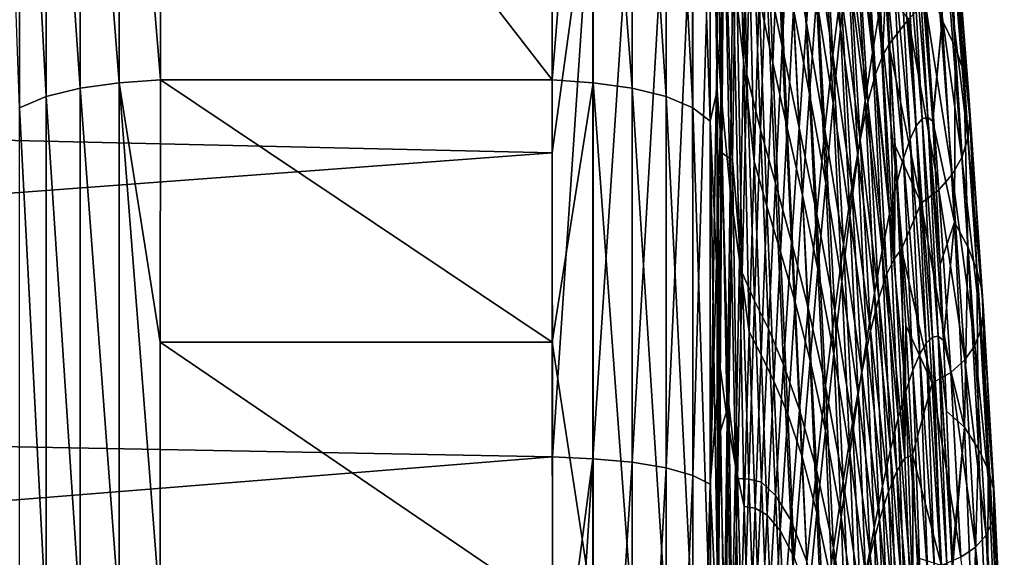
# Model space of a CAD drawing. Header units: metres. Extents: x -128 to 146, y -23 to 80.
# Tile 102 of 113: x 141.43 to 145.59, y 4.86 to 7.13. Entities that reach past the tile are written whole.
import ezdxf

# ---------------------------------------------------------------- set-up
doc = ezdxf.new("R2010")
doc.units = ezdxf.units.M
doc.layers.add('solid_509241_SW0001', color=7, linetype='CONTINUOUS')

msp = doc.modelspace()

# ---------------------------------------------------------------- linework, layer by layer
at = {"layer": 'solid_509241_SW0001'}
for points in [[(141.681046, 8.976718, -77.272774), (141.846649, 9.006587, -77.332047), (141.846649, 6.864728, -78.261459)], [(141.846649, 9.006587, -77.332047), (142.022141, 9.019474, -77.350578), (142.021072, 6.876265, -78.280746)], [(141.846649, 6.864728, -78.261459), (141.846649, 9.006587, -77.332047), (142.021072, 6.876265, -78.280746)], [(142.021072, 6.876265, -78.280746), (142.022141, 9.019474, -77.350578), (143.678925, 6.876662, -78.280602)], [(142.022141, 9.019474, -77.350578), (143.677856, 9.020001, -77.350311), (143.678925, 6.876662, -78.280602)], [(143.852661, 9.006333, -77.332375), (143.678925, 6.876662, -78.280602), (143.677856, 9.020001, -77.350311)], [(143.852661, 6.864529, -78.261719), (143.678925, 6.876662, -78.280602), (143.852661, 9.006333, -77.332375)], [(143.852661, 9.006333, -77.332375), (144.018326, 8.976542, -77.273254), (144.018433, 6.841962, -78.19976)], [(143.852661, 6.864529, -78.261719), (143.852661, 9.006333, -77.332375), (144.018433, 6.841962, -78.19976)], [(141.537613, 8.928937, -77.17807), (141.681046, 8.976718, -77.272774), (141.680939, 6.842103, -78.199341)], [(141.680939, 6.842103, -78.199341), (141.681046, 8.976718, -77.272774), (141.846649, 6.864728, -78.261459)], [(144.018326, 8.976542, -77.273254), (144.16188, 8.928828, -77.17868), (144.162155, 6.805723, -78.100464)], [(144.018433, 6.841962, -78.19976), (144.018326, 8.976542, -77.273254), (144.162155, 6.805723, -78.100464)], [(141.425644, 8.866348, -77.054077), (141.537613, 8.928937, -77.17807), (141.537323, 6.805812, -78.099907)], [(141.537323, 6.805812, -78.099907), (141.537613, 8.928937, -77.17807), (141.680939, 6.842103, -78.199341)], [(144.16188, 8.928828, -77.17868), (144.273987, 8.866294, -77.054787), (144.27449, 6.758165, -77.970276)], [(144.162155, 6.805723, -78.100464), (144.16188, 8.928828, -77.17868), (144.27449, 6.758165, -77.970276)], [(141.352417, 8.793017, -76.908852), (141.425644, 8.866348, -77.054077), (141.42514, 6.758214, -77.969612)], [(141.42514, 6.758214, -77.969612), (141.425644, 8.866348, -77.054077), (141.537323, 6.805812, -78.099907)], [(144.273987, 8.866294, -77.054787), (144.347382, 8.792999, -76.90963), (144.348129, 6.702378, -77.817657)], [(144.27449, 6.758165, -77.970276), (144.273987, 8.866294, -77.054787), (144.348129, 6.702378, -77.817657)], [(144.347382, 8.792999, -76.90963), (144.377762, 7.660379, -77.246292), (144.378204, 6.831337, -77.582085)], [(144.348129, 6.702378, -77.817657), (144.347382, 8.792999, -76.90963), (144.378204, 6.831337, -77.582085)], [(144.456894, 7.531188, -75.228424), (144.471069, 8.483417, -74.298515), (144.503586, 6.899434, -74.359512)], [(144.471069, 8.483417, -74.298515), (144.52272, 7.701325, -73.392143), (144.503586, 6.899434, -74.359512)], [(144.489655, 6.958932, 18.450842), (144.456604, 8.284798, 18.669867), (144.444687, 7.361848, 19.40229)], [(144.489655, 6.958932, 18.450842), (144.506516, 7.780799, 17.626339), (144.456604, 8.284798, 18.669867)], [(129.853088, 8.205665, 21.486439), (129.853088, 6.88491, 21.945341), (143.67868, 7.833104, 21.625042)], [(144.681015, 7.555792, -69.267921), (144.708435, 8.049198, -68.040283), (144.756439, 7.117154, -67.62616)], [(144.708435, 8.049198, -68.040283), (144.78746, 7.516863, -66.346336), (144.756439, 7.117154, -67.62616)], [(145.254974, 7.336614, -6.059417), (145.330978, 7.129416, -10.677779), (145.27182, 8.004822, -10.424477)], [(145.27182, 8.004822, -10.424477), (145.330978, 7.129416, -10.677779), (145.32251, 7.883476, -15.044501)], [(144.585266, 7.350468, -71.975647), (144.608963, 7.994649, -70.861603), (144.652954, 7.017842, -70.455391)], [(144.608963, 7.994649, -70.861603), (144.681015, 7.555792, -69.267921), (144.652954, 7.017842, -70.455391)], [(145.018173, 7.889491, -57.8601), (145.04126, 7.9707, -56.520885), (145.077393, 6.97785, -57.496784)], [(145.04126, 7.9707, -56.520885), (145.089981, 7.250032, -56.239773), (145.077393, 6.97785, -57.496784)], [(144.347946, 7.660131, 21.161417), (144.378372, 7.055834, 21.185593), (144.377899, 7.945897, 20.867519)], [(144.377899, 7.945897, 20.867519), (144.394943, 6.810239, 20.859934), (144.40213, 7.916192, 20.255348)], [(144.377899, 7.945897, 20.867519), (144.378372, 7.055834, 21.185593), (144.394943, 6.810239, 20.859934)], [(144.900436, 7.092582, 7.771607), (144.855652, 7.948371, 8.161978), (144.827393, 7.599588, 9.314882)], [(144.900436, 7.092582, 7.771607), (144.930756, 7.379091, 6.590672), (144.855652, 7.948371, 8.161978)], [(144.432526, 6.413281, 20.078827), (144.40213, 7.916192, 20.255348), (144.394943, 6.810239, 20.859934)], [(144.432526, 6.413281, 20.078827), (144.444687, 7.361848, 19.40229), (144.40213, 7.916192, 20.255348)], [(144.613037, 6.94956, 15.387293), (144.575485, 7.903907, 15.771554), (144.555267, 7.230029, 16.67564)], [(144.613037, 6.94956, 15.387293), (144.637009, 7.532995, 14.415804), (144.575485, 7.903907, 15.771554)], [(144.991013, 7.799849, -59.221214), (145.018173, 7.889491, -57.8601), (145.077393, 6.97785, -57.496784)], [(145.32251, 7.883476, -15.044501), (145.384903, 7.016633, -15.248417), (145.3573, 7.767598, -19.613749)], [(145.330978, 7.129416, -10.677779), (145.384903, 7.016633, -15.248417), (145.32251, 7.883476, -15.044501)], [(144.78746, 7.516863, -66.346336), (144.817535, 7.870863, -65.039215), (144.868134, 6.98201, -64.631233)], [(144.817535, 7.870863, -65.039215), (144.900833, 7.254457, -63.294506), (144.868134, 6.98201, -64.631233)], [(145.0354, 6.993246, 3.821144), (144.988586, 7.866089, 4.185142), (144.960159, 7.637247, 5.394297)], [(145.0354, 6.993246, 3.821144), (145.065048, 7.170074, 2.600289), (144.988586, 7.866089, 4.185142)], [(129.853088, 6.88491, 21.945341), (143.679413, 6.56808, 22.04224), (143.67868, 7.833104, 21.625042)], [(143.852158, 7.820876, 21.606251), (143.67868, 7.833104, 21.625042), (143.679413, 6.56808, 22.04224)], [(143.852158, 7.820876, 21.606251), (143.679413, 6.56808, 22.04224), (143.680252, 5.281001, 22.385509)], [(143.852158, 7.820876, 21.606251), (143.680252, 5.281001, 22.385509), (143.852142, 5.272771, 22.365427)], [(143.852158, 7.820876, 21.606251), (143.852142, 5.272771, 22.365427), (144.018051, 7.798515, 21.544228)], [(143.852142, 5.272771, 22.365427), (144.018204, 5.25784, 22.301601), (144.018051, 7.798515, 21.544228)], [(144.018051, 7.798515, 21.544228), (144.018204, 5.25784, 22.301601), (144.16188, 7.762592, 21.444765)], [(144.962357, 7.664057, -60.584366), (144.991013, 7.799849, -59.221214), (145.047607, 6.900801, -58.852985)], [(144.991013, 7.799849, -59.221214), (145.077393, 6.97785, -57.496784), (145.047607, 6.900801, -58.852985)], [(144.018204, 5.25784, 22.301601), (144.162277, 5.233746, 22.198973), (144.16188, 7.762592, 21.444765)], [(144.16188, 7.762592, 21.444765), (144.162277, 5.233746, 22.198973), (144.274277, 7.715442, 21.314335)], [(144.534714, 6.531356, 17.537828), (144.506516, 7.780799, 17.626339), (144.489655, 6.958932, 18.450842)], [(144.534714, 6.531356, 17.537828), (144.555267, 7.230029, 16.67564), (144.506516, 7.780799, 17.626339)], [(145.3573, 7.767598, -19.613749), (145.42189, 6.909784, -19.763962), (145.376923, 7.657511, -24.146166)], [(145.384903, 7.016633, -15.248417), (145.42189, 6.909784, -19.763962), (145.3573, 7.767598, -19.613749)], [(144.162277, 5.233746, 22.198973), (144.274994, 5.202056, 22.064215), (144.274277, 7.715442, 21.314335)], [(144.274277, 7.715442, 21.314335), (144.274994, 5.202056, 22.064215), (144.347946, 7.660131, 21.161417)], [(144.377762, 7.660379, -77.246292), (144.405945, 7.71785, -76.476372), (144.397583, 6.567978, -77.196053)], [(144.397583, 6.567978, -77.196053), (144.405945, 7.71785, -76.476372), (144.442429, 6.535846, -76.083405)], [(144.405945, 7.71785, -76.476372), (144.456894, 7.531188, -75.228424), (144.442429, 6.535846, -76.083405)], [(144.503586, 6.899434, -74.359512), (144.52272, 7.701325, -73.392143), (144.561127, 6.664631, -73.037827)], [(144.52272, 7.701325, -73.392143), (144.585266, 7.350468, -71.975647), (144.561127, 6.664631, -73.037827)], [(144.274994, 5.202056, 22.064215), (144.34903, 5.164832, 21.906096), (144.347946, 7.660131, 21.161417)], [(144.347946, 7.660131, 21.161417), (144.34903, 5.164832, 21.906096), (144.378372, 7.055834, 21.185593)], [(144.378204, 6.831337, -77.582085), (144.377762, 7.660379, -77.246292), (144.397583, 6.567978, -77.196053)], [(144.768799, 6.818012, 11.550896), (144.7285, 7.652782, 11.942801), (144.701675, 7.17645, 13.003515)], [(144.768799, 6.818012, 11.550896), (144.798416, 7.222275, 10.445306), (144.7285, 7.652782, 11.942801)], [(145.004623, 6.789145, 5.033569), (144.960159, 7.637247, 5.394297), (144.930756, 7.379091, 6.590672)], [(144.932266, 7.482112, -61.943874), (144.962357, 7.664057, -60.584366), (145.016159, 6.782466, -60.213966)], [(145.004623, 6.789145, 5.033569), (145.0354, 6.993246, 3.821144), (144.960159, 7.637247, 5.394297)], [(144.962357, 7.664057, -60.584366), (145.047607, 6.900801, -58.852985), (145.016159, 6.782466, -60.213966)], [(145.245789, 6.712027, -3.847522), (145.194748, 7.633768, -3.540106), (145.171387, 7.597219, -2.315873)], [(145.269211, 6.718261, -5.05653), (145.216766, 7.642745, -4.757053), (145.194748, 7.633768, -3.540106)], [(145.245789, 6.712027, -3.847522), (145.269211, 6.718261, -5.05653), (145.194748, 7.633768, -3.540106)], [(145.216766, 7.642745, -4.757053), (145.291214, 6.70052, -6.255574), (145.290344, 6.716412, -6.250922)], [(145.269211, 6.718261, -5.05653), (145.291214, 6.70052, -6.255574), (145.216766, 7.642745, -4.757053)], [(145.216766, 7.642745, -4.757053), (145.290344, 6.716412, -6.250922), (145.254974, 7.336614, -6.059417)], [(145.376923, 7.657511, -24.146166), (145.442734, 6.809218, -24.239563), (145.382019, 7.553583, -28.658342)], [(145.42189, 6.909784, -19.763962), (145.442734, 6.809218, -24.239563), (145.376923, 7.657511, -24.146166)], [(144.869293, 6.778862, 8.934512), (144.827393, 7.599588, 9.314882), (144.798416, 7.222275, 10.445306)], [(144.869293, 6.778862, 8.934512), (144.900436, 7.092582, 7.771607), (144.827393, 7.599588, 9.314882)], [(145.220963, 6.681494, -2.630452), (145.171387, 7.597219, -2.315873), (145.146713, 7.532726, -1.087036)], [(145.220963, 6.681494, -2.630452), (145.245789, 6.712027, -3.847522), (145.171387, 7.597219, -2.315873)], [(144.652954, 7.017842, -70.455391), (144.681015, 7.555792, -69.267921), (144.724625, 6.674227, -68.873772)], [(144.681015, 7.555792, -69.267921), (144.756439, 7.117154, -67.62616), (144.724625, 6.674227, -68.873772)], [(145.382019, 7.553583, -28.658342), (145.44812, 6.715332, -28.693232), (145.372971, 7.456021, -33.167732)], [(145.442734, 6.809218, -24.239563), (145.44812, 6.715332, -28.693232), (145.382019, 7.553583, -28.658342)], [(144.442429, 6.535846, -76.083405), (144.456894, 7.531188, -75.228424), (144.484116, 6.060159, -75.26458)], [(144.456894, 7.531188, -75.228424), (144.503586, 6.899434, -74.359512), (144.484116, 6.060159, -75.26458)], [(144.674362, 6.674212, 14.032998), (144.637009, 7.532995, 14.415804), (144.613037, 6.94956, 15.387293)], [(144.674362, 6.674212, 14.032998), (144.701675, 7.17645, 13.003515), (144.637009, 7.532995, 14.415804)], [(144.756439, 7.117154, -67.62616), (144.78746, 7.516863, -66.346336), (144.83429, 6.66617, -65.948967)], [(144.78746, 7.516863, -66.346336), (144.868134, 6.98201, -64.631233), (144.83429, 6.66617, -65.948967)], [(145.194748, 6.626239, -1.407833), (145.146713, 7.532726, -1.087036), (145.120743, 7.440044, 0.143661)], [(145.194748, 6.626239, -1.407833), (145.220963, 6.681494, -2.630452), (145.146713, 7.532726, -1.087036)], [(144.900833, 7.254457, -63.294506), (144.932266, 7.482112, -61.943874), (144.983109, 6.622609, -61.574173)], [(144.932266, 7.482112, -61.943874), (145.016159, 6.782466, -60.213966), (144.983109, 6.622609, -61.574173)], [(145.167145, 6.545949, -0.182252), (145.120743, 7.440044, 0.143661), (145.093506, 7.319115, 1.373612)], [(145.167145, 6.545949, -0.182252), (145.194748, 6.626239, -1.407833), (145.120743, 7.440044, 0.143661)], [(145.372971, 7.456021, -33.167732), (145.438492, 6.628389, -33.143921), (145.349762, 7.364721, -37.690926)], [(145.44812, 6.715332, -28.693232), (145.438492, 6.628389, -33.143921), (145.372971, 7.456021, -33.167732)], [(144.972809, 6.558465, 6.234929), (144.930756, 7.379091, 6.590672), (144.900436, 7.092582, 7.771607)], [(144.972809, 6.558465, 6.234929), (145.004623, 6.789145, 5.033569), (144.930756, 7.379091, 6.590672)], [(144.472504, 6.111895, 19.223808), (144.444687, 7.361848, 19.40229), (144.432526, 6.413281, 20.078827)], [(144.472504, 6.111895, 19.223808), (144.489655, 6.958932, 18.450842), (144.444687, 7.361848, 19.40229)], [(144.561127, 6.664631, -73.037827), (144.585266, 7.350468, -71.975647), (144.624329, 6.43883, -71.598488)], [(144.585266, 7.350468, -71.975647), (144.652954, 7.017842, -70.455391), (144.624329, 6.43883, -71.598488)], [(145.254974, 7.336614, -6.059417), (145.290344, 6.716412, -6.250922), (145.330978, 7.129416, -10.677779)], [(145.349762, 7.364721, -37.690926), (145.413788, 6.548375, -37.609657), (145.311813, 7.280487, -42.242638)], [(145.438492, 6.628389, -33.143921), (145.413788, 6.548375, -37.609657), (145.349762, 7.364721, -37.690926)], [(145.138184, 6.440496, 1.043815), (145.093506, 7.319115, 1.373612), (145.065048, 7.170074, 2.600289)], [(145.138184, 6.440496, 1.043815), (145.167145, 6.545949, -0.182252), (145.093506, 7.319115, 1.373612)], [(144.868134, 6.98201, -64.631233), (144.900833, 7.254457, -63.294506), (144.948578, 6.421448, -62.928429)], [(144.900833, 7.254457, -63.294506), (144.983109, 6.622609, -61.574173), (144.948578, 6.421448, -62.928429)], [(145.311813, 7.280487, -42.242638), (145.373398, 6.476017, -42.106426), (145.258331, 7.20348, -46.835163)], [(145.413788, 6.548375, -37.609657), (145.373398, 6.476017, -42.106426), (145.311813, 7.280487, -42.242638)], [(144.588669, 6.34185, 16.321466), (144.555267, 7.230029, 16.67564), (144.534714, 6.531356, 17.537828)], [(144.588669, 6.34185, 16.321466), (144.613037, 6.94956, 15.387293), (144.555267, 7.230029, 16.67564)], [(144.837357, 6.43925, 10.076912), (144.798416, 7.222275, 10.445306), (144.768799, 6.818012, 11.550896)], [(144.837357, 6.43925, 10.076912), (144.869293, 6.778862, 8.934512), (144.798416, 7.222275, 10.445306)], [(145.089981, 7.250032, -56.239773), (145.104691, 7.026434, -56.154938), (145.077393, 6.97785, -57.496784)], [(145.188492, 7.133801, -51.477852), (145.104691, 7.026434, -56.154938), (145.089981, 7.250032, -56.239773)], [(144.738602, 6.388554, 12.6295), (144.701675, 7.17645, 13.003515), (144.674362, 6.674212, 14.032998)], [(144.738602, 6.388554, 12.6295), (144.768799, 6.818012, 11.550896), (144.701675, 7.17645, 13.003515)], [(145.107925, 6.309939, 2.267948), (145.065048, 7.170074, 2.600289), (145.0354, 6.993246, 3.821144)], [(145.107925, 6.309939, 2.267948), (145.138184, 6.440496, 1.043815), (145.065048, 7.170074, 2.600289)], [(145.258331, 7.20348, -46.835163), (145.316467, 6.411489, -46.647552), (145.188492, 7.133801, -51.477852)], [(145.373398, 6.476017, -42.106426), (145.316467, 6.411489, -46.647552), (145.258331, 7.20348, -46.835163)], [(145.188492, 7.133801, -51.477852), (145.242126, 6.354897, -51.243168), (145.104691, 7.026434, -56.154938)], [(145.316467, 6.411489, -46.647552), (145.242126, 6.354897, -51.243168), (145.188492, 7.133801, -51.477852)], [(145.290344, 6.716412, -6.250922), (145.291214, 6.70052, -6.255574), (145.330978, 7.129416, -10.677779)], [(145.291214, 6.70052, -6.255574), (145.382202, 6.273897, -10.894394), (145.330978, 7.129416, -10.677779)], [(145.330978, 7.129416, -10.677779), (145.382202, 6.273897, -10.894394), (145.384903, 7.016633, -15.248417)], [(144.724625, 6.674227, -68.873772), (144.756439, 7.117154, -67.62616), (144.799408, 6.308803, -67.242607)], [(144.756439, 7.117154, -67.62616), (144.83429, 6.66617, -65.948967), (144.799408, 6.308803, -67.242607)], [(144.940002, 6.302085, 7.42261), (144.900436, 7.092582, 7.771607), (144.869293, 6.778862, 8.934512)], [(144.940002, 6.302085, 7.42261), (144.972809, 6.558465, 6.234929), (144.900436, 7.092582, 7.771607)], [(144.34903, 5.164832, 21.906096), (144.378845, 6.249232, 21.437979), (144.378372, 7.055834, 21.185593)], [(144.378372, 7.055834, 21.185593), (144.378845, 6.249232, 21.437979), (144.394943, 6.810239, 20.859934)], [(144.624329, 6.43883, -71.598488), (144.652954, 7.017842, -70.455391), (144.692093, 6.191002, -70.084549)], [(144.652954, 7.017842, -70.455391), (144.724625, 6.674227, -68.873772), (144.692093, 6.191002, -70.084549)], [(145.077393, 6.97785, -57.496784), (145.104691, 7.026434, -56.154938), (145.128738, 6.120476, -57.180481)], [(145.104691, 7.026434, -56.154938), (145.132034, 6.597347, -55.997208), (145.128738, 6.120476, -57.180481)], [(145.242126, 6.354897, -51.243168), (145.132034, 6.597347, -55.997208), (145.104691, 7.026434, -56.154938)], [(145.382202, 6.273897, -10.894394), (145.438919, 6.170441, -15.42115), (145.384903, 7.016633, -15.248417)], [(145.384903, 7.016633, -15.248417), (145.438919, 6.170441, -15.42115), (145.42189, 6.909784, -19.763962)], [(144.83429, 6.66617, -65.948967), (144.868134, 6.98201, -64.631233), (144.912659, 6.179692, -64.271713)], [(144.868134, 6.98201, -64.631233), (144.948578, 6.421448, -62.928429), (144.912659, 6.179692, -64.271713)], [(145.076401, 6.154523, 3.487697), (145.0354, 6.993246, 3.821144), (145.004623, 6.789145, 5.033569)], [(145.076401, 6.154523, 3.487697), (145.107925, 6.309939, 2.267948), (145.0354, 6.993246, 3.821144)], [(145.047607, 6.900801, -58.852985), (145.077393, 6.97785, -57.496784), (145.128738, 6.120476, -57.180481)], [(144.51384, 5.810448, 18.356686), (144.489655, 6.958932, 18.450842), (144.472504, 6.111895, 19.223808)], [(144.51384, 5.810448, 18.356686), (144.534714, 6.531356, 17.537828), (144.489655, 6.958932, 18.450842)], [(144.646591, 6.148191, 15.029463), (144.613037, 6.94956, 15.387293), (144.588669, 6.34185, 16.321466)], [(144.646591, 6.148191, 15.029463), (144.674362, 6.674212, 14.032998), (144.613037, 6.94956, 15.387293)], [(129.853088, 6.88491, 21.945341), (129.853088, 5.538712, 22.323143), (143.679413, 6.56808, 22.04224)], [(144.484116, 6.060159, -75.26458), (144.503586, 6.899434, -74.359512), (144.536575, 5.941457, -74.044807)], [(144.503586, 6.899434, -74.359512), (144.561127, 6.664631, -73.037827), (144.536575, 5.941457, -74.044807)], [(145.016159, 6.782466, -60.213966), (145.047607, 6.900801, -58.852985), (145.096695, 6.055062, -58.530621)], [(145.047607, 6.900801, -58.852985), (145.128738, 6.120476, -57.180481), (145.096695, 6.055062, -58.530621)], [(145.42189, 6.909784, -19.763962), (145.477829, 6.073152, -19.890648), (145.442734, 6.809218, -24.239563)], [(145.438919, 6.170441, -15.42115), (145.477829, 6.073152, -19.890648), (145.42189, 6.909784, -19.763962)], [(141.537323, 6.805812, -78.099907), (141.680939, 6.842103, -78.199341), (141.680786, 4.614106, -78.870552)], [(141.680786, 4.614106, -78.870552), (141.680939, 6.842103, -78.199341), (141.846634, 4.629221, -78.93454)], [(141.680939, 6.842103, -78.199341), (141.846649, 6.864728, -78.261459), (141.846634, 4.629221, -78.93454)], [(141.846634, 4.629221, -78.93454), (141.846649, 6.864728, -78.261459), (142.019577, 4.635679, -78.955307)], [(141.846649, 6.864728, -78.261459), (142.021072, 6.876265, -78.280746), (142.020386, 5.766167, -78.650681)], [(141.846649, 6.864728, -78.261459), (142.020386, 5.766167, -78.650681), (142.019577, 4.635679, -78.955307)], [(142.020386, 5.766167, -78.650681), (142.021072, 6.876265, -78.280746), (143.679626, 5.76646, -78.650597)], [(142.021072, 6.876265, -78.280746), (143.678925, 6.876662, -78.280602), (143.679626, 5.76646, -78.650597)], [(143.852661, 6.864529, -78.261719), (143.679626, 5.76646, -78.650597), (143.678925, 6.876662, -78.280602)], [(143.852661, 4.629083, -78.934753), (143.679626, 5.76646, -78.650597), (143.852661, 6.864529, -78.261719)], [(143.852661, 6.864529, -78.261719), (144.018433, 6.841962, -78.19976), (144.018585, 4.614007, -78.870934)], [(143.852661, 4.629083, -78.934753), (143.852661, 6.864529, -78.261719), (144.018585, 4.614007, -78.870934)], [(144.018433, 6.841962, -78.19976), (144.162155, 6.805723, -78.100464), (144.162537, 4.589688, -78.768387)], [(144.018585, 4.614007, -78.870934), (144.018433, 6.841962, -78.19976), (144.162537, 4.589688, -78.768387)], [(141.42514, 6.758214, -77.969612), (141.537323, 6.805812, -78.099907), (141.536957, 4.589752, -78.767868)], [(141.536957, 4.589752, -78.767868), (141.537323, 6.805812, -78.099907), (141.680786, 4.614106, -78.870552)], [(144.162155, 6.805723, -78.100464), (144.27449, 6.758165, -77.970276), (144.275162, 4.557706, -78.633781)], [(144.162537, 4.589688, -78.768387), (144.162155, 6.805723, -78.100464), (144.275162, 4.557706, -78.633781)], [(144.348129, 6.702378, -77.817657), (144.378204, 6.831337, -77.582085), (144.378662, 6.038019, -77.862747)], [(144.378204, 6.831337, -77.582085), (144.397583, 6.567978, -77.196053), (144.389038, 5.381473, -77.828049)], [(144.378662, 6.038019, -77.862747), (144.378204, 6.831337, -77.582085), (144.389038, 5.381473, -77.828049)], [(144.378845, 6.249232, 21.437979), (144.387604, 5.679205, 21.396795), (144.394943, 6.810239, 20.859934)], [(144.420151, 5.442251, 20.698063), (144.394943, 6.810239, 20.859934), (144.387604, 5.679205, 21.396795)], [(144.420151, 5.442251, 20.698063), (144.432526, 6.413281, 20.078827), (144.394943, 6.810239, 20.859934)], [(144.804749, 6.075237, 11.1965), (144.768799, 6.818012, 11.550896), (144.738602, 6.388554, 12.6295)], [(144.804749, 6.075237, 11.1965), (144.837357, 6.43925, 10.076912), (144.768799, 6.818012, 11.550896)], [(145.442734, 6.809218, -24.239563), (145.499756, 5.982395, -24.318645), (145.44812, 6.715332, -28.693232)], [(145.477829, 6.073152, -19.890648), (145.499756, 5.982395, -24.318645), (145.442734, 6.809218, -24.239563)], [(141.424454, 4.557742, -78.633148), (141.42514, 6.758214, -77.969612), (141.536957, 4.589752, -78.767868)], [(144.27449, 6.758165, -77.970276), (144.348129, 6.702378, -77.817657), (144.349167, 4.520138, -78.475853)], [(144.275162, 4.557706, -78.633781), (144.27449, 6.758165, -77.970276), (144.349167, 4.520138, -78.475853)], [(144.906311, 6.021059, 8.59407), (144.869293, 6.778862, 8.934512), (144.837357, 6.43925, 10.076912)], [(144.906311, 6.021059, 8.59407), (144.940002, 6.302085, 7.42261), (144.869293, 6.778862, 8.934512)], [(145.043701, 5.974678, 4.70055), (145.004623, 6.789145, 5.033569), (144.972809, 6.558465, 6.234929)], [(144.983109, 6.622609, -61.574173), (145.016159, 6.782466, -60.213966), (145.062866, 5.953062, -59.887718)], [(145.043701, 5.974678, 4.70055), (145.076401, 6.154523, 3.487697), (145.004623, 6.789145, 5.033569)], [(145.016159, 6.782466, -60.213966), (145.096695, 6.055062, -58.530621), (145.062866, 5.953062, -59.887718)], [(145.289047, 5.787355, -4.111379), (145.245789, 6.712027, -3.847522), (145.220963, 6.681494, -2.630452)], [(145.313583, 5.791301, -5.311546), (145.269211, 6.718261, -5.05653), (145.245789, 6.712027, -3.847522)], [(145.289047, 5.787355, -4.111379), (145.313583, 5.791301, -5.311546), (145.245789, 6.712027, -3.847522)], [(145.269211, 6.718261, -5.05653), (145.336731, 5.772729, -6.502053), (145.321991, 6.095073, -6.422204)], [(145.313583, 5.791301, -5.311546), (145.336731, 5.772729, -6.502053), (145.269211, 6.718261, -5.05653)], [(145.269211, 6.718261, -5.05653), (145.321991, 6.095073, -6.422204), (145.291214, 6.70052, -6.255574)], [(145.44812, 6.715332, -28.693232), (145.505417, 5.898581, -28.723869), (145.438492, 6.628389, -33.143921)], [(145.499756, 5.982395, -24.318645), (145.505417, 5.898581, -28.723869), (145.44812, 6.715332, -28.693232)], [(144.348129, 6.702378, -77.817657), (144.378662, 6.038019, -77.862747), (144.379532, 4.743501, -78.239952)], [(144.349167, 4.520138, -78.475853), (144.348129, 6.702378, -77.817657), (144.379532, 4.743501, -78.239952)], [(144.70787, 5.935806, 13.679188), (144.674362, 6.674212, 14.032998), (144.646591, 6.148191, 15.029463)], [(144.70787, 5.935806, 13.679188), (144.738602, 6.388554, 12.6295), (144.674362, 6.674212, 14.032998)], [(144.692093, 6.191002, -70.084549), (144.724625, 6.674227, -68.873772), (144.763657, 5.912228, -68.50721)], [(144.724625, 6.674227, -68.873772), (144.799408, 6.308803, -67.242607), (144.763657, 5.912228, -68.50721)], [(145.263046, 5.762421, -2.902844), (145.220963, 6.681494, -2.630452), (145.194748, 6.626239, -1.407833)], [(145.263046, 5.762421, -2.902844), (145.289047, 5.787355, -4.111379), (145.220963, 6.681494, -2.630452)], [(145.291214, 6.70052, -6.255574), (145.321991, 6.095073, -6.422204), (145.382202, 6.273897, -10.894394)], [(144.536575, 5.941457, -74.044807), (144.561127, 6.664631, -73.037827), (144.59523, 5.822615, -72.693512)], [(144.561127, 6.664631, -73.037827), (144.624329, 6.43883, -71.598488), (144.59523, 5.822615, -72.693512)], [(144.799408, 6.308803, -67.242607), (144.83429, 6.66617, -65.948967), (144.875473, 5.898551, -65.598907)], [(144.83429, 6.66617, -65.948967), (144.912659, 6.179692, -64.271713), (144.875473, 5.898551, -65.598907)], [(145.438492, 6.628389, -33.143921), (145.495255, 5.822005, -33.12603), (145.413788, 6.548375, -37.609657)], [(145.505417, 5.898581, -28.723869), (145.495255, 5.822005, -33.12603), (145.438492, 6.628389, -33.143921)], [(144.948578, 6.421448, -62.928429), (144.983109, 6.622609, -61.574173), (145.027328, 5.814052, -61.246418)], [(144.983109, 6.622609, -61.574173), (145.062866, 5.953062, -59.887718), (145.027328, 5.814052, -61.246418)], [(145.132034, 6.597347, -55.997208), (145.158386, 6.159543, -55.845249), (145.128738, 6.120476, -57.180481)], [(145.242126, 6.354897, -51.243168), (145.158386, 6.159543, -55.845249), (145.132034, 6.597347, -55.997208)], [(145.23558, 5.716049, -1.688238), (145.194748, 6.626239, -1.407833), (145.167145, 6.545949, -0.182252)], [(145.23558, 5.716049, -1.688238), (145.263046, 5.762421, -2.902844), (145.194748, 6.626239, -1.407833)], [(129.853088, 5.538712, 22.323143), (143.680252, 5.281001, 22.385509), (143.679413, 6.56808, 22.04224)], [(144.389038, 5.381473, -77.828049), (144.397583, 6.567978, -77.196053), (144.427673, 5.503193, -76.860413)], [(144.397583, 6.567978, -77.196053), (144.442429, 6.535846, -76.083405), (144.427673, 5.503193, -76.860413)], [(145.009872, 5.771015, 5.903964), (144.972809, 6.558465, 6.234929), (144.940002, 6.302085, 7.42261)], [(145.009872, 5.771015, 5.903964), (145.043701, 5.974678, 4.70055), (144.972809, 6.558465, 6.234929)], [(145.20668, 5.647889, -0.469942), (145.167145, 6.545949, -0.182252), (145.138184, 6.440496, 1.043815)], [(145.20668, 5.647889, -0.469942), (145.23558, 5.716049, -1.688238), (145.167145, 6.545949, -0.182252)], [(145.413788, 6.548375, -37.609657), (145.469223, 5.752717, -37.543884), (145.373398, 6.476017, -42.106426)], [(145.495255, 5.822005, -33.12603), (145.469223, 5.752717, -37.543884), (145.413788, 6.548375, -37.609657)], [(144.427673, 5.503193, -76.860413), (144.442429, 6.535846, -76.083405), (144.46434, 5.188307, -76.104713)], [(144.442429, 6.535846, -76.083405), (144.484116, 6.060159, -75.26458), (144.46434, 5.188307, -76.104713)], [(144.563934, 5.71225, 17.216841), (144.534714, 6.531356, 17.537828), (144.51384, 5.810448, 18.356686)], [(144.563934, 5.71225, 17.216841), (144.588669, 6.34185, 16.321466), (144.534714, 6.531356, 17.537828)], [(145.373398, 6.476017, -42.106426), (145.426682, 5.691382, -41.994049), (145.316467, 6.411489, -46.647552)], [(145.469223, 5.752717, -37.543884), (145.426682, 5.691382, -41.994049), (145.373398, 6.476017, -42.106426)], [(144.59523, 5.822615, -72.693512), (144.624329, 6.43883, -71.598488), (144.658966, 5.670812, -71.254318)], [(144.624329, 6.43883, -71.598488), (144.692093, 6.191002, -70.084549), (144.658966, 5.670812, -71.254318)], [(144.87178, 5.71662, 9.746887), (144.837357, 6.43925, 10.076912), (144.804749, 6.075237, 11.1965)], [(144.87178, 5.71662, 9.746887), (144.906311, 6.021059, 8.59407), (144.837357, 6.43925, 10.076912)], [(144.912659, 6.179692, -64.271713), (144.948578, 6.421448, -62.928429), (144.990173, 5.638058, -62.601673)], [(144.948578, 6.421448, -62.928429), (145.027328, 5.814052, -61.246418), (144.990173, 5.638058, -62.601673)], [(145.176361, 5.557763, 0.749752), (145.138184, 6.440496, 1.043815), (145.107925, 6.309939, 2.267948)], [(145.176361, 5.557763, 0.749752), (145.20668, 5.647889, -0.469942), (145.138184, 6.440496, 1.043815)], [(144.455048, 5.242728, 19.94381), (144.432526, 6.413281, 20.078827), (144.420151, 5.442251, 20.698063)], [(144.455048, 5.242728, 19.94381), (144.472504, 6.111895, 19.223808), (144.432526, 6.413281, 20.078827)], [(144.7715, 5.688491, 12.291175), (144.738602, 6.388554, 12.6295), (144.70787, 5.935806, 13.679188)], [(144.7715, 5.688491, 12.291175), (144.804749, 6.075237, 11.1965), (144.738602, 6.388554, 12.6295)], [(145.316467, 6.411489, -46.647552), (145.36676, 5.638175, -46.490364), (145.242126, 6.354897, -51.243168)], [(145.426682, 5.691382, -41.994049), (145.36676, 5.638175, -46.490364), (145.316467, 6.411489, -46.647552)], [(144.618439, 5.600602, 15.99133), (144.588669, 6.34185, 16.321466), (144.563934, 5.71225, 17.216841)], [(144.618439, 5.600602, 15.99133), (144.646591, 6.148191, 15.029463), (144.588669, 6.34185, 16.321466)], [(145.242126, 6.354897, -51.243168), (145.288513, 5.593208, -51.043354), (145.158386, 6.159543, -55.845249)], [(145.36676, 5.638175, -46.490364), (145.288513, 5.593208, -51.043354), (145.242126, 6.354897, -51.243168)], [(144.763657, 5.912228, -68.50721), (144.799408, 6.308803, -67.242607), (144.837158, 5.579718, -66.904915)], [(144.799408, 6.308803, -67.242607), (144.875473, 5.898551, -65.598907), (144.837158, 5.579718, -66.904915)], [(144.974991, 5.544321, 7.095418), (144.940002, 6.302085, 7.42261), (144.906311, 6.021059, 8.59407)], [(144.974991, 5.544321, 7.095418), (145.009872, 5.771015, 5.903964), (144.940002, 6.302085, 7.42261)], [(145.144684, 5.44567, 1.968588), (145.107925, 6.309939, 2.267948), (145.076401, 6.154523, 3.487697)], [(145.144684, 5.44567, 1.968588), (145.176361, 5.557763, 0.749752), (145.107925, 6.309939, 2.267948)], [(145.321991, 6.095073, -6.422204), (145.336731, 5.772729, -6.502053), (145.382202, 6.273897, -10.894394)], [(145.336731, 5.772729, -6.502053), (145.425446, 5.406533, -11.073367), (145.382202, 6.273897, -10.894394)], [(145.382202, 6.273897, -10.894394), (145.425446, 5.406533, -11.073367), (145.438919, 6.170441, -15.42115)], [(144.34903, 5.164832, 21.906096), (144.379272, 5.549613, 21.630121), (144.378845, 6.249232, 21.437979)], [(144.378845, 6.249232, 21.437979), (144.379272, 5.549613, 21.630121), (144.387604, 5.679205, 21.396795)], [(144.658966, 5.670812, -71.254318), (144.692093, 6.191002, -70.084549), (144.727127, 5.479205, -69.738129)], [(144.692093, 6.191002, -70.084549), (144.763657, 5.912228, -68.50721), (144.727127, 5.479205, -69.738129)], [(144.875473, 5.898551, -65.598907), (144.912659, 6.179692, -64.271713), (144.951508, 5.425605, -63.948551)], [(144.912659, 6.179692, -64.271713), (144.990173, 5.638058, -62.601673), (144.951508, 5.425605, -63.948551)], [(145.425446, 5.406533, -11.073367), (145.484528, 5.313806, -15.561392), (145.438919, 6.170441, -15.42115)], [(145.438919, 6.170441, -15.42115), (145.484528, 5.313806, -15.561392), (145.477829, 6.073152, -19.890648)], [(144.676682, 5.461795, 14.698248), (144.646591, 6.148191, 15.029463), (144.618439, 5.600602, 15.99133)], [(144.676682, 5.461795, 14.698248), (144.70787, 5.935806, 13.679188), (144.646591, 6.148191, 15.029463)], [(145.111694, 5.311785, 3.184277), (145.076401, 6.154523, 3.487697), (145.043701, 5.974678, 4.70055)], [(145.111694, 5.311785, 3.184277), (145.144684, 5.44567, 1.968588), (145.076401, 6.154523, 3.487697)], [(145.128738, 6.120476, -57.180481), (145.158386, 6.159543, -55.845249), (145.172226, 5.274652, -56.910255)], [(145.158386, 6.159543, -55.845249), (145.176529, 5.837231, -55.740566), (145.172226, 5.274652, -56.910255)], [(145.288513, 5.593208, -51.043354), (145.176529, 5.837231, -55.740566), (145.158386, 6.159543, -55.845249)], [(144.492676, 5.069858, 19.130966), (144.472504, 6.111895, 19.223808), (144.455048, 5.242728, 19.94381)], [(144.492676, 5.069858, 19.130966), (144.51384, 5.810448, 18.356686), (144.472504, 6.111895, 19.223808)], [(145.096695, 6.055062, -58.530621), (145.128738, 6.120476, -57.180481), (145.172226, 5.274652, -56.910255)], [(144.46434, 5.188307, -76.104713), (144.484116, 6.060159, -75.26458), (144.511673, 5.185451, -74.993744)], [(144.484116, 6.060159, -75.26458), (144.536575, 5.941457, -74.044807), (144.511673, 5.185451, -74.993744)], [(144.836517, 5.390178, 10.878809), (144.804749, 6.075237, 11.1965), (144.7715, 5.688491, 12.291175)], [(144.836517, 5.390178, 10.878809), (144.87178, 5.71662, 9.746887), (144.804749, 6.075237, 11.1965)], [(145.062866, 5.953062, -59.887718), (145.096695, 6.055062, -58.530621), (145.138367, 5.220247, -58.252033)], [(145.096695, 6.055062, -58.530621), (145.172226, 5.274652, -56.910255), (145.138367, 5.220247, -58.252033)], [(145.477829, 6.073152, -19.890648), (145.525101, 5.227195, -19.992661), (145.499756, 5.982395, -24.318645)], [(145.484528, 5.313806, -15.561392), (145.525101, 5.227195, -19.992661), (145.477829, 6.073152, -19.890648)], [(144.378662, 6.038019, -77.862747), (144.389038, 5.381473, -77.828049), (144.379532, 4.743501, -78.239952)], [(144.939163, 5.295562, 8.272464), (144.906311, 6.021059, 8.59407), (144.87178, 5.71662, 9.746887)], [(144.939163, 5.295562, 8.272464), (144.974991, 5.544321, 7.095418), (144.906311, 6.021059, 8.59407)], [(145.077454, 5.156463, 4.394463), (145.043701, 5.974678, 4.70055), (145.009872, 5.771015, 5.903964)], [(145.077454, 5.156463, 4.394463), (145.111694, 5.311785, 3.184277), (145.043701, 5.974678, 4.70055)], [(145.499756, 5.982395, -24.318645), (145.547974, 5.147061, -24.382801), (145.505417, 5.898581, -28.723869)], [(145.525101, 5.227195, -19.992661), (145.547974, 5.147061, -24.382801), (145.499756, 5.982395, -24.318645)], [(144.511673, 5.185451, -74.993744), (144.536575, 5.941457, -74.044807), (144.565735, 5.173337, -73.737305)], [(144.536575, 5.941457, -74.044807), (144.59523, 5.822615, -72.693512), (144.565735, 5.173337, -73.737305)], [(144.737732, 5.280828, 13.359067), (144.70787, 5.935806, 13.679188), (144.676682, 5.461795, 14.698248)], [(144.737732, 5.280828, 13.359067), (144.7715, 5.688491, 12.291175), (144.70787, 5.935806, 13.679188)], [(145.027328, 5.814052, -61.246418), (145.062866, 5.953062, -59.887718), (145.102646, 5.134043, -59.602211)], [(145.062866, 5.953062, -59.887718), (145.138367, 5.220247, -58.252033), (145.102646, 5.134043, -59.602211)], [(144.727127, 5.479205, -69.738129), (144.763657, 5.912228, -68.50721), (144.797897, 5.225354, -68.184746)], [(144.763657, 5.912228, -68.50721), (144.837158, 5.579718, -66.904915), (144.797897, 5.225354, -68.184746)], [(144.837158, 5.579718, -66.904915), (144.875473, 5.898551, -65.598907), (144.911499, 5.177726, -65.282021)], [(144.875473, 5.898551, -65.598907), (144.951508, 5.425605, -63.948551), (144.911499, 5.177726, -65.282021)], [(145.505417, 5.898581, -28.723869), (145.553894, 5.07381, -28.750383), (145.495255, 5.822005, -33.12603)], [(145.547974, 5.147061, -24.382801), (145.553894, 5.07381, -28.750383), (145.505417, 5.898581, -28.723869)], [(145.176529, 5.837231, -55.740566), (145.204559, 5.289062, -55.578838), (145.172226, 5.274652, -56.910255)], [(145.288513, 5.593208, -51.043354), (145.204559, 5.289062, -55.578838), (145.176529, 5.837231, -55.740566)], [(144.538895, 5.063168, 18.072119), (144.51384, 5.810448, 18.356686), (144.492676, 5.069858, 19.130966)], [(144.538895, 5.063168, 18.072119), (144.563934, 5.71225, 17.216841), (144.51384, 5.810448, 18.356686)], [(144.565735, 5.173337, -73.737305), (144.59523, 5.822615, -72.693512), (144.625366, 5.117368, -72.379456)], [(144.59523, 5.822615, -72.693512), (144.658966, 5.670812, -71.254318), (144.625366, 5.117368, -72.379456)], [(144.990173, 5.638058, -62.601673), (145.027328, 5.814052, -61.246418), (145.065109, 5.015482, -60.955761)], [(145.027328, 5.814052, -61.246418), (145.102646, 5.134043, -59.602211), (145.065109, 5.015482, -60.955761)], [(145.495255, 5.822005, -33.12603), (145.543274, 5.007751, -33.114952), (145.469223, 5.752717, -37.543884)], [(145.553894, 5.07381, -28.750383), (145.543274, 5.007751, -33.114952), (145.495255, 5.822005, -33.12603)], [(142.019577, 4.635679, -78.955307), (142.020386, 5.766167, -78.650681), (143.68042, 4.635918, -78.955254)], [(142.020386, 5.766167, -78.650681), (143.679626, 5.76646, -78.650597), (143.68042, 4.635918, -78.955254)], [(143.852661, 4.629083, -78.934753), (143.68042, 4.635918, -78.955254), (143.679626, 5.76646, -78.650597)], [(145.042038, 4.980227, 5.596762), (145.009872, 5.771015, 5.903964), (144.974991, 5.544321, 7.095418)], [(145.042038, 4.980227, 5.596762), (145.077454, 5.156463, 4.394463), (145.009872, 5.771015, 5.903964)], [(145.297638, 4.802701, -3.133647), (145.263046, 5.762421, -2.902844), (145.23558, 5.716049, -1.688238)], [(145.324539, 4.822365, -4.331981), (145.289047, 5.787355, -4.111379), (145.263046, 5.762421, -2.902844)], [(145.297638, 4.802701, -3.133647), (145.324539, 4.822365, -4.331981), (145.263046, 5.762421, -2.902844)], [(145.349915, 4.824508, -5.522202), (145.313583, 5.791301, -5.311546), (145.289047, 5.787355, -4.111379)], [(145.324539, 4.822365, -4.331981), (145.349915, 4.824508, -5.522202), (145.289047, 5.787355, -4.111379)], [(145.313583, 5.791301, -5.311546), (145.373856, 4.808048, -6.70304), (145.372269, 4.855332, -6.694495)], [(145.349915, 4.824508, -5.522202), (145.373856, 4.808048, -6.70304), (145.313583, 5.791301, -5.311546)], [(145.313583, 5.791301, -5.311546), (145.372269, 4.855332, -6.694495), (145.34935, 5.473825, -6.570401)], [(145.313583, 5.791301, -5.311546), (145.34935, 5.473825, -6.570401), (145.336731, 5.772729, -6.502053)], [(145.336731, 5.772729, -6.502053), (145.34935, 5.473825, -6.570401), (145.425446, 5.406533, -11.073367)], [(145.469223, 5.752717, -37.543884), (145.516052, 4.948969, -37.495117), (145.426682, 5.691382, -41.994049)], [(145.543274, 5.007751, -33.114952), (145.516052, 4.948969, -37.495117), (145.469223, 5.752717, -37.543884)], [(144.58992, 5.0337, 16.917227), (144.563934, 5.71225, 17.216841), (144.538895, 5.063168, 18.072119)], [(144.58992, 5.0337, 16.917227), (144.618439, 5.600602, 15.99133), (144.563934, 5.71225, 17.216841)], [(144.902451, 5.025875, 9.432771), (144.87178, 5.71662, 9.746887), (144.836517, 5.390178, 10.878809)], [(144.902451, 5.025875, 9.432771), (144.939163, 5.295562, 8.272464), (144.87178, 5.71662, 9.746887)], [(145.269257, 4.765074, -1.929224), (145.23558, 5.716049, -1.688238), (145.20668, 5.647889, -0.469942)], [(145.269257, 4.765074, -1.929224), (145.297638, 4.802701, -3.133647), (145.23558, 5.716049, -1.688238)], [(144.379272, 5.549613, 21.630121), (144.37999, 4.514879, 21.8703), (144.387604, 5.679205, 21.396795)], [(144.407532, 4.451966, 21.258781), (144.387604, 5.679205, 21.396795), (144.37999, 4.514879, 21.8703)], [(144.407532, 4.451966, 21.258781), (144.420151, 5.442251, 20.698063), (144.387604, 5.679205, 21.396795)], [(144.625366, 5.117368, -72.379456), (144.658966, 5.670812, -71.254318), (144.690002, 5.012917, -70.931213)], [(144.658966, 5.670812, -71.254318), (144.727127, 5.479205, -69.738129), (144.690002, 5.012917, -70.931213)], [(144.800598, 5.043307, 11.9878), (144.7715, 5.688491, 12.291175), (144.737732, 5.280828, 13.359067)], [(144.800598, 5.043307, 11.9878), (144.836517, 5.390178, 10.878809), (144.7715, 5.688491, 12.291175)], [(145.426682, 5.691382, -41.994049), (145.471634, 4.898067, -41.907352), (145.36676, 5.638175, -46.490364)], [(145.516052, 4.948969, -37.495117), (145.471634, 4.898067, -41.907352), (145.426682, 5.691382, -41.994049)], [(144.951508, 5.425605, -63.948551), (144.990173, 5.638058, -62.601673), (145.025864, 4.864443, -62.307896)], [(144.990173, 5.638058, -62.601673), (145.065109, 5.015482, -60.955761), (145.025864, 4.864443, -62.307896)], [(145.23941, 4.709126, -0.720816), (145.20668, 5.647889, -0.469942), (145.176361, 5.557763, 0.749752)], [(145.23941, 4.709126, -0.720816), (145.269257, 4.765074, -1.929224), (145.20668, 5.647889, -0.469942)], [(145.36676, 5.638175, -46.490364), (145.409134, 4.855219, -46.365364), (145.288513, 5.593208, -51.043354)], [(145.471634, 4.898067, -41.907352), (145.409134, 4.855219, -46.365364), (145.36676, 5.638175, -46.490364)], [(144.645111, 4.968623, 15.685188), (144.618439, 5.600602, 15.99133), (144.58992, 5.0337, 16.917227)], [(144.645111, 4.968623, 15.685188), (144.676682, 5.461795, 14.698248), (144.618439, 5.600602, 15.99133)], [(145.288513, 5.593208, -51.043354), (145.327652, 4.820534, -50.879581), (145.204559, 5.289062, -55.578838)], [(145.409134, 4.855219, -46.365364), (145.327652, 4.820534, -50.879581), (145.288513, 5.593208, -51.043354)], [(144.34903, 5.164832, 21.906096), (144.37999, 4.514879, 21.8703), (144.379272, 5.549613, 21.630121)], [(144.797897, 5.225354, -68.184746), (144.837158, 5.579718, -66.904915), (144.870285, 4.895942, -66.597023)], [(144.837158, 5.579718, -66.904915), (144.911499, 5.177726, -65.282021), (144.870285, 4.895942, -66.597023)], [(145.005524, 4.783772, 6.788812), (144.974991, 5.544321, 7.095418), (144.939163, 5.295562, 8.272464)], [(145.005524, 4.783772, 6.788812), (145.042038, 4.980227, 5.596762), (144.974991, 5.544321, 7.095418)], [(145.208115, 4.634656, 0.489541), (145.176361, 5.557763, 0.749752), (145.144684, 5.44567, 1.968588)], [(145.208115, 4.634656, 0.489541), (145.23941, 4.709126, -0.720816), (145.176361, 5.557763, 0.749752)], [(129.853088, 5.538712, 22.323143), (129.853088, 4.172044, 22.618444), (143.680252, 5.281001, 22.385509)], [(144.389038, 5.381473, -77.828049), (144.427673, 5.503193, -76.860413), (144.412643, 4.439021, -77.556854)], [(144.412643, 4.439021, -77.556854), (144.427673, 5.503193, -76.860413), (144.44426, 4.288688, -76.87767)], [(144.427673, 5.503193, -76.860413), (144.46434, 5.188307, -76.104713), (144.44426, 4.288688, -76.87767)], [(144.703476, 4.854177, 14.398538), (144.676682, 5.461795, 14.698248), (144.645111, 4.968623, 15.685188)], [(144.703476, 4.854177, 14.398538), (144.737732, 5.280828, 13.359067), (144.676682, 5.461795, 14.698248)], [(144.690002, 5.012917, -70.931213), (144.727127, 5.479205, -69.738129), (144.757843, 4.83807, -69.4338)], [(144.727127, 5.479205, -69.738129), (144.797897, 5.225354, -68.184746), (144.757843, 4.83807, -69.4338)], [(145.34935, 5.473825, -6.570401), (145.372269, 4.855332, -6.694495), (145.425446, 5.406533, -11.073367)], [(144.437332, 4.354466, 20.609621), (144.420151, 5.442251, 20.698063), (144.407532, 4.451966, 21.258781)], [(144.437332, 4.354466, 20.609621), (144.455048, 5.242728, 19.94381), (144.420151, 5.442251, 20.698063)], [(144.911499, 5.177726, -65.282021), (144.951508, 5.425605, -63.948551), (144.985031, 4.681293, -63.653919)], [(144.951508, 5.425605, -63.948551), (145.025864, 4.864443, -62.307896), (144.985031, 4.681293, -63.653919)], [(145.175415, 4.54162, 1.699831), (145.144684, 5.44567, 1.968588), (145.111694, 5.311785, 3.184277)], [(145.175415, 4.54162, 1.699831), (145.208115, 4.634656, 0.489541), (145.144684, 5.44567, 1.968588)], [(144.379532, 4.743501, -78.239952), (144.389038, 5.381473, -77.828049), (144.379974, 4.136751, -78.383705)], [(144.379974, 4.136751, -78.383705), (144.389038, 5.381473, -77.828049), (144.412643, 4.439021, -77.556854)], [(144.86496, 4.736566, 10.574181), (144.836517, 5.390178, 10.878809), (144.800598, 5.043307, 11.9878)], [(144.86496, 4.736566, 10.574181), (144.902451, 5.025875, 9.432771), (144.836517, 5.390178, 10.878809)], [(145.372269, 4.855332, -6.694495), (145.373856, 4.808048, -6.70304), (145.425446, 5.406533, -11.073367)], [(145.373856, 4.808048, -6.70304), (145.460724, 4.497985, -11.213816), (145.425446, 5.406533, -11.073367)], [(145.425446, 5.406533, -11.073367), (145.460724, 4.497985, -11.213816), (145.484528, 5.313806, -15.561392)], [(144.968002, 4.567962, 7.968316), (144.939163, 5.295562, 8.272464), (144.902451, 5.025875, 9.432771)], [(144.968002, 4.567962, 7.968316), (145.005524, 4.783772, 6.788812), (144.939163, 5.295562, 8.272464)], [(145.141373, 4.430137, 2.907999), (145.111694, 5.311785, 3.184277), (145.077454, 5.156463, 4.394463)], [(145.141373, 4.430137, 2.907999), (145.175415, 4.54162, 1.699831), (145.111694, 5.311785, 3.184277)], [(145.460724, 4.497985, -11.213816), (145.521698, 4.417983, -15.667933), (145.484528, 5.313806, -15.561392)], [(145.484528, 5.313806, -15.561392), (145.521698, 4.417983, -15.667933), (145.525101, 5.227195, -19.992661)], [(129.853088, 4.172044, 22.618444), (143.681198, 3.97619, 22.653696), (143.680252, 5.281001, 22.385509)], [(143.852142, 5.272771, 22.365427), (143.680252, 5.281001, 22.385509), (143.681198, 3.97619, 22.653696)], [(143.852142, 5.272771, 22.365427), (143.681198, 3.97619, 22.653696), (143.682312, 2.658035, 22.845894)], [(143.852142, 5.272771, 22.365427), (143.682312, 2.658035, 22.845894), (143.852127, 2.654111, 22.8253)], [(143.852142, 5.272771, 22.365427), (143.852127, 2.654111, 22.8253), (144.018204, 5.25784, 22.301601)], [(143.852127, 2.654111, 22.8253), (144.018372, 2.646749, 22.760679), (144.018204, 5.25784, 22.301601)], [(144.018204, 5.25784, 22.301601), (144.018372, 2.646749, 22.760679), (144.162277, 5.233746, 22.198973)], [(144.764114, 4.677732, 13.07206), (144.737732, 5.280828, 13.359067), (144.703476, 4.854177, 14.398538)], [(144.764114, 4.677732, 13.07206), (144.800598, 5.043307, 11.9878), (144.737732, 5.280828, 13.359067)], [(145.138367, 5.220247, -58.252033), (145.172226, 5.274652, -56.910255), (145.207855, 4.400099, -56.686554)], [(145.172226, 5.274652, -56.910255), (145.204559, 5.289062, -55.578838), (145.207855, 4.400099, -56.686554)], [(145.204559, 5.289062, -55.578838), (145.224091, 4.853191, -55.466167), (145.207855, 4.400099, -56.686554)], [(145.327652, 4.820534, -50.879581), (145.224091, 4.853191, -55.466167), (145.204559, 5.289062, -55.578838)], [(144.018372, 2.646749, 22.760679), (144.162766, 2.634756, 22.656391), (144.162277, 5.233746, 22.198973)], [(144.162277, 5.233746, 22.198973), (144.162766, 2.634756, 22.656391), (144.274994, 5.202056, 22.064215)], [(144.471237, 4.312116, 19.859596), (144.455048, 5.242728, 19.94381), (144.437332, 4.354466, 20.609621)], [(144.471237, 4.312116, 19.859596), (144.492676, 5.069858, 19.130966), (144.455048, 5.242728, 19.94381)], [(144.757843, 4.83807, -69.4338), (144.797897, 5.225354, -68.184746), (144.828049, 4.582246, -67.888687)], [(144.797897, 5.225354, -68.184746), (144.870285, 4.895942, -66.597023), (144.828049, 4.582246, -67.888687)], [(145.102646, 5.134043, -59.602211), (145.138367, 5.220247, -58.252033), (145.172623, 4.356302, -58.017944)], [(145.138367, 5.220247, -58.252033), (145.207855, 4.400099, -56.686554), (145.172623, 4.356302, -58.017944)], [(145.521698, 4.417983, -15.667933), (145.563675, 4.343708, -20.068939), (145.525101, 5.227195, -19.992661)], [(145.525101, 5.227195, -19.992661), (145.563675, 4.343708, -20.068939), (145.547974, 5.147061, -24.382801)], [(144.162766, 2.634756, 22.656391), (144.275909, 2.61891, 22.519218), (144.274994, 5.202056, 22.064215)], [(144.274994, 5.202056, 22.064215), (144.275909, 2.61891, 22.519218), (144.34903, 5.164832, 21.906096)], [(144.44426, 4.288688, -76.87767), (144.46434, 5.188307, -76.104713), (144.486465, 4.401191, -75.882248)], [(144.46434, 5.188307, -76.104713), (144.511673, 5.185451, -74.993744), (144.486465, 4.401191, -75.882248)], [(144.486465, 4.401191, -75.882248), (144.511673, 5.185451, -74.993744), (144.535904, 4.4953, -74.727203)], [(144.511673, 5.185451, -74.993744), (144.565735, 5.173337, -73.737305), (144.535904, 4.4953, -74.727203)], [(144.535904, 4.4953, -74.727203), (144.565735, 5.173337, -73.737305), (144.59137, 4.534652, -73.456917)], [(144.565735, 5.173337, -73.737305), (144.625366, 5.117368, -72.379456), (144.59137, 4.534652, -73.456917)], [(144.870285, 4.895942, -66.597023), (144.911499, 5.177726, -65.282021), (144.942764, 4.466893, -64.989021)], [(144.911499, 5.177726, -65.282021), (144.985031, 4.681293, -63.653919), (144.942764, 4.466893, -64.989021)], [(144.275909, 2.61891, 22.519218), (144.350449, 2.600244, 22.358082), (144.34903, 5.164832, 21.906096)], [(144.34903, 5.164832, 21.906096), (144.350449, 2.600244, 22.358082), (144.37999, 4.514879, 21.8703)], [(145.106033, 4.300486, 4.111932), (145.077454, 5.156463, 4.394463), (145.042038, 4.980227, 5.596762)], [(145.065109, 5.015482, -60.955761), (145.102646, 5.134043, -59.602211), (145.135468, 4.285755, -59.358288)], [(145.106033, 4.300486, 4.111932), (145.141373, 4.430137, 2.907999), (145.077454, 5.156463, 4.394463)], [(145.102646, 5.134043, -59.602211), (145.172623, 4.356302, -58.017944), (145.135468, 4.285755, -59.358288)], [(145.547974, 5.147061, -24.382801), (145.587402, 4.275497, -24.431465), (145.553894, 5.07381, -28.750383)], [(145.563675, 4.343708, -20.068939), (145.587402, 4.275497, -24.431465), (145.547974, 5.147061, -24.382801)], [(144.59137, 4.534652, -73.456917), (144.625366, 5.117368, -72.379456), (144.652374, 4.516923, -72.082924)], [(144.625366, 5.117368, -72.379456), (144.690002, 5.012917, -70.931213), (144.652374, 4.516923, -72.082924)], [(144.51358, 4.396996, 18.8862), (144.492676, 5.069858, 19.130966), (144.471237, 4.312116, 19.859596)], [(144.51358, 4.396996, 18.8862), (144.538895, 5.063168, 18.072119), (144.492676, 5.069858, 19.130966)], [(144.561111, 4.449756, 17.805977), (144.538895, 5.063168, 18.072119), (144.51358, 4.396996, 18.8862)], [(144.561111, 4.449756, 17.805977), (144.58992, 5.0337, 16.917227), (144.538895, 5.063168, 18.072119)], [(145.553894, 5.07381, -28.750383), (145.593552, 4.213732, -28.772898), (145.543274, 5.007751, -33.114952)], [(145.587402, 4.275497, -24.431465), (145.593552, 4.213732, -28.772898), (145.553894, 5.07381, -28.750383)], [(144.61319, 4.458432, 16.638733), (144.58992, 5.0337, 16.917227), (144.561111, 4.449756, 17.805977)], [(144.61319, 4.458432, 16.638733), (144.645111, 4.968623, 15.685188), (144.58992, 5.0337, 16.917227)], [(144.652374, 4.516923, -72.082924), (144.690002, 5.012917, -70.931213), (144.717133, 4.420905, -70.647949)], [(144.690002, 5.012917, -70.931213), (144.757843, 4.83807, -69.4338), (144.717133, 4.420905, -70.647949)], [(144.826782, 4.429105, 11.694751), (144.800598, 5.043307, 11.9878), (144.764114, 4.677732, 13.07206)], [(144.826782, 4.429105, 11.694751), (144.86496, 4.736566, 10.574181), (144.800598, 5.043307, 11.9878)], [(144.92955, 4.333819, 9.133097), (144.902451, 5.025875, 9.432771), (144.86496, 4.736566, 10.574181)], [(144.92955, 4.333819, 9.133097), (144.968002, 4.567962, 7.968316), (144.902451, 5.025875, 9.432771)], [(145.025864, 4.864443, -62.307896), (145.065109, 5.015482, -60.955761), (145.096451, 4.187836, -60.703045)], [(145.065109, 5.015482, -60.955761), (145.135468, 4.285755, -59.358288), (145.096451, 4.187836, -60.703045)], [(145.543274, 5.007751, -33.114952), (145.582535, 4.158706, -33.111523), (145.516052, 4.948969, -37.495117)], [(145.593552, 4.213732, -28.772898), (145.582535, 4.158706, -33.111523), (145.543274, 5.007751, -33.114952)], [(144.668839, 4.410537, 15.408176), (144.645111, 4.968623, 15.685188), (144.61319, 4.458432, 16.638733)], [(144.668839, 4.410537, 15.408176), (144.703476, 4.854177, 14.398538), (144.645111, 4.968623, 15.685188)], [(145.069489, 4.153105, 5.309488), (145.042038, 4.980227, 5.596762), (145.005524, 4.783772, 6.788812)], [(145.069489, 4.153105, 5.309488), (145.106033, 4.300486, 4.111932), (145.042038, 4.980227, 5.596762)], [(145.516052, 4.948969, -37.495117), (145.554291, 4.110525, -37.464767), (145.471634, 4.898067, -41.907352)], [(145.582535, 4.158706, -33.111523), (145.554291, 4.110525, -37.464767), (145.516052, 4.948969, -37.495117)], [(144.828049, 4.582246, -67.888687), (144.870285, 4.895942, -66.597023), (144.899231, 4.222582, -66.308365)], [(144.870285, 4.895942, -66.597023), (144.942764, 4.466893, -64.989021), (144.899231, 4.222582, -66.308365)], [(145.471634, 4.898067, -41.907352), (145.508255, 4.069717, -41.848049), (145.409134, 4.855219, -46.365364)], [(145.554291, 4.110525, -37.464767), (145.508255, 4.069717, -41.848049), (145.471634, 4.898067, -41.907352)], [(144.985031, 4.681293, -63.653919), (145.025864, 4.864443, -62.307896), (145.055664, 4.062329, -62.047886)], [(145.025864, 4.864443, -62.307896), (145.096451, 4.187836, -60.703045), (145.055664, 4.062329, -62.047886)]]:
    msp.add_3dface(points, dxfattribs=at)

doc.saveas('drawing.dxf')
